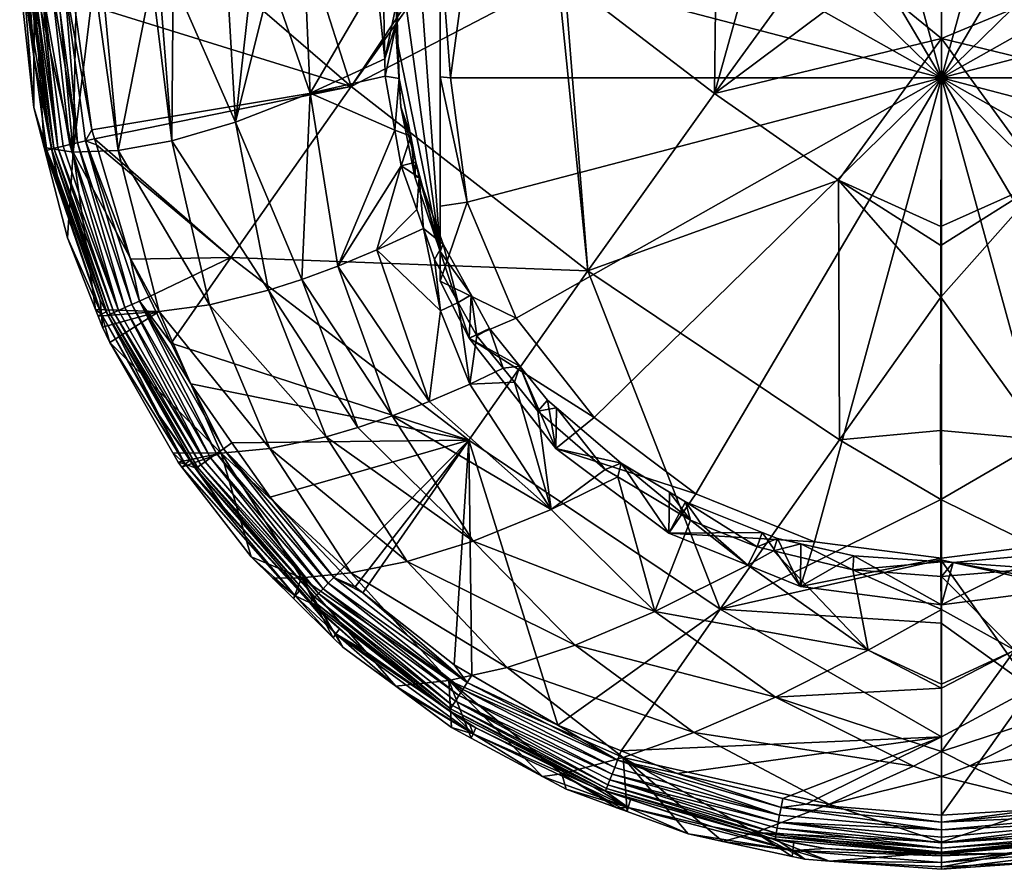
# Model space of a CAD drawing. Extents: x -0.027 to 0.149, y -0.14 to 0.028.
# Tile 1 of 256: x -0.02 to 0.002, y -0.14 to -0.121. Entities that reach past the tile are written whole.
import ezdxf

# ---------------------------------------------------------------- set-up
doc = ezdxf.new("R2010")
doc.units = 0
doc.layers.add('mesh', color=7, linetype='CONTINUOUS')

msp = doc.modelspace()

# ---------------------------------------------------------------- meshes
at = {"layer": 'mesh'}
mesh = msp.add_polyface(dxfattribs=at)
corners = [(0.000359, -0.109556, 0.169548), (0.002759, -0.10977, 0.169667), (0.000359, -0.103321, 0.169279), (-0.004501, -0.103321, 0.16973), (-0.00209, -0.109797, 0.169682), (-0.001812, -0.109731, 0.169646), (-0.003641, -0.110166, 0.169883), (0.004708, -0.110281, 0.169946), (0.005607, -0.110973, 0.170246), (0.006663, -0.111155, 0.1704), (0.004253, -0.110482, 0.169988), (0.003442, -0.110256, 0.169868), (0.003844, -0.110333, 0.16991), (0.001746, -0.109931, 0.169691), (0.000358, -0.109883, 0.169664), (-0.000132, -0.109866, 0.169654), (0.000359, -0.110738, 0.165506), (0.003448, -0.111136, 0.165591), (0.006326, -0.112302, 0.165839), (0.006303, -0.111364, 0.17044), (-0.002423, -0.112397, 0.16516), (-0.00273, -0.111136, 0.165591), (0.000359, -0.112039, 0.165083), (0.003141, -0.112397, 0.16516), (0.005734, -0.113448, 0.165383), (0.000359, -0.122554, 0.167318), (0.00796, -0.115119, 0.165738), (-0.005016, -0.113448, 0.165383), (0.008609, -0.103322, 0.17062), (0.004359, -0.11019, 0.169896), (0.00436, -0.103321, 0.169583), (-0.002207, -0.110118, 0.16979), (-0.002723, -0.110252, 0.169861)]
mesh.append_faces([[corners[k] for k in face] for face in [(0, 1, 2, 2), (3, 4, 5, 5), (3, 6, 4, 4), (5, 0, 3, 3), (7, 8, 9, 9), (7, 10, 8, 8), (1, 11, 12, 12), (1, 13, 11, 11), (0, 13, 1, 1), (0, 14, 13, 13), (0, 15, 14, 14), (5, 15, 0, 0), (16, 14, 15, 15), (17, 12, 11, 11), (17, 10, 12, 12), (18, 10, 17, 17), (18, 8, 10, 10), (19, 8, 18, 18), (17, 14, 16, 16), (17, 13, 14, 14), (11, 13, 17, 17), (20, 16, 21, 21), (22, 16, 20, 20), (22, 17, 16, 16), (23, 17, 22, 22), (23, 18, 17, 17), (24, 18, 23, 23), (25, 24, 23, 23), (25, 26, 24, 24), (25, 20, 27, 27), (25, 22, 20, 20), (28, 29, 7, 7), (1, 29, 30, 30), (29, 10, 7, 7), (29, 12, 10, 10), (1, 12, 29, 29), (5, 31, 15, 15), (4, 31, 5, 5), (6, 31, 4, 4), (6, 32, 31, 31), (31, 16, 15, 15), (31, 21, 16, 16), (31, 32, 21, 21)]])
mesh = msp.add_polyface(dxfattribs=at)
corners = [(-0.007384, -0.126773, 0.190713), (-0.00789, -0.120377, 0.191012), (-0.004611, -0.122894, 0.191479), (-0.008028, -0.120377, 0.190992), (-0.012561, -0.122742, 0.189898), (-0.010877, -0.120379, 0.190315), (-0.003913, -0.120373, 0.191594), (-0.00279, -0.120374, 0.191675), (-0.004584, -0.120374, 0.191496), (-0.001247, -0.120375, 0.191785), (-0.001896, -0.124792, 0.191569), (-0.009938, -0.1273, 0.173588), (-0.010217, -0.127469, 0.1736), (-0.009809, -0.128202, 0.173636), (-0.010547, -0.12619, 0.17353), (-0.010739, -0.126531, 0.173553), (-0.009977, -0.128249, 0.169228), (-0.010616, -0.126999, 0.168963), (-0.010616, -0.126351, 0.17201), (-0.009533, -0.12804, 0.173626), (-0.010391, -0.122554, 0.167318), (-0.010616, -0.122527, 0.167445), (-0.010025, -0.125276, 0.167897), (-0.010025, -0.119833, 0.16674), (-0.010616, -0.119604, 0.167053), (-0.008951, -0.117297, 0.166201), (-0.010616, -0.117825, 0.167013), (-0.009977, -0.116575, 0.166747), (-0.008951, -0.127812, 0.168436), (-0.010616, -0.125357, 0.168276), (0.000359, -0.122554, 0.167318), (-0.007242, -0.129989, 0.168899), (-0.002423, -0.132711, 0.169477), (0.000359, -0.133069, 0.169553), (0.003141, -0.112397, 0.16516), (0.000359, -0.112039, 0.165083), (-0.007242, -0.115119, 0.165738), (-0.005016, -0.113448, 0.165383), (0.002593, -0.130477, 0.190662), (0.000343, -0.127355, 0.191236), (0.002613, -0.124791, 0.191569), (0.000345, -0.125805, 0.191498), (0.000357, -0.121693, 0.191806), (0.000344, -0.126224, 0.191427), (0.00351, -0.120376, 0.191672), (0.000358, -0.120376, 0.191816)]
mesh.append_faces([[corners[k] for k in face] for face in [(0, 1, 2, 2), (0, 3, 1, 1), (4, 3, 0, 0), (4, 5, 3, 3), (2, 6, 7, 7), (2, 8, 6, 6), (1, 8, 2, 2), (9, 2, 7, 7), (2, 10, 0, 0), (11, 12, 13, 13), (14, 12, 11, 11), (14, 15, 12, 12), (16, 17, 18, 18), (11, 18, 14, 14), (11, 16, 18, 18), (19, 16, 11, 11), (20, 21, 22, 22), (23, 24, 20, 20), (25, 26, 23, 23), (25, 27, 26, 26), (28, 17, 16, 16), (22, 17, 28, 28), (21, 29, 22, 22), (30, 22, 28, 28), (30, 20, 22, 22), (23, 20, 30, 30), (28, 31, 30, 30), (32, 33, 30, 30), (34, 35, 30, 30), (30, 25, 23, 23), (30, 36, 25, 25), (37, 36, 30, 30), (38, 39, 40, 40), (41, 42, 40, 40), (40, 43, 41, 41), (39, 43, 40, 40), (44, 42, 45, 45), (9, 42, 2, 2), (45, 42, 9, 9), (10, 41, 43, 43), (42, 41, 10, 10), (43, 39, 10, 10), (2, 42, 10, 10)]])
mesh = msp.add_polyface(dxfattribs=at)
corners = [(0.004108, -0.120375, 0.191645), (0.005328, -0.122893, 0.191479), (0.00351, -0.120376, 0.191672), (0.006507, -0.120376, 0.191311), (0.013278, -0.122742, 0.189899), (0.008101, -0.126773, 0.190713), (0.011592, -0.120377, 0.190338), (0.015913, -0.126485, 0.188776), (0.010707, -0.130481, 0.189498), (0.002593, -0.130477, 0.190662), (0.002613, -0.124791, 0.191569), (0.011325, -0.127649, 0.173852), (0.010933, -0.127463, 0.1736), (0.010624, -0.128055, 0.173626), (0.011633, -0.126124, 0.173542), (0.01068, -0.127314, 0.17359), (0.011345, -0.126002, 0.173532), (0.010551, -0.127568, 0.173601), (0.010695, -0.116575, 0.166747), (0.011334, -0.117825, 0.167013), (0.011334, -0.117177, 0.17006), (0.010695, -0.128249, 0.169228), (0.011334, -0.126999, 0.168963), (0.011334, -0.126351, 0.17201), (0.011109, -0.122554, 0.167318), (0.011334, -0.122527, 0.167445), (0.010743, -0.119833, 0.16674), (0.011334, -0.125357, 0.168276), (0.010743, -0.125276, 0.167897), (0.009669, -0.127812, 0.168436), (0.009669, -0.117297, 0.166201), (0.011334, -0.119604, 0.167053), (0.000359, -0.122554, 0.167318), (0.00796, -0.129989, 0.168899), (0.005734, -0.13166, 0.169254), (0.00796, -0.115119, 0.165738), (0.008572, -0.120377, 0.191024), (0.000357, -0.121693, 0.191806)]
mesh.append_faces([[corners[k] for k in face] for face in [(0, 1, 2, 2), (0, 3, 1, 1), (4, 5, 6, 6), (7, 8, 5, 5), (1, 9, 10, 10), (5, 9, 1, 1), (11, 12, 13, 13), (14, 12, 11, 11), (15, 14, 16, 16), (15, 12, 14, 14), (17, 12, 15, 15), (17, 13, 12, 12), (18, 19, 20, 20), (15, 21, 17, 17), (15, 22, 21, 21), (23, 22, 15, 15), (15, 16, 23, 23), (24, 25, 26, 26), (24, 27, 25, 25), (28, 27, 24, 24), (28, 22, 27, 27), (29, 22, 28, 28), (26, 19, 30, 30), (26, 31, 19, 19), (25, 31, 26, 26), (29, 21, 22, 22), (23, 27, 22, 22), (23, 25, 27, 27), (20, 25, 23, 23), (20, 31, 25, 25), (19, 31, 20, 20), (32, 29, 28, 28), (32, 33, 29, 29), (34, 33, 32, 32), (32, 26, 30, 30), (32, 24, 26, 26), (28, 24, 32, 32), (30, 35, 32, 32), (3, 36, 1, 1), (2, 1, 37, 37), (36, 5, 1, 1), (6, 5, 36, 36), (1, 10, 37, 37)]])
mesh = msp.add_polyface(dxfattribs=at)
corners = [(-0.013315, -0.120381, 0.189736), (-0.010993, -0.120379, 0.190287), (-0.012561, -0.122742, 0.189898), (-0.010877, -0.120379, 0.190315), (-0.013456, -0.122886, 0.174605), (-0.011815, -0.122511, 0.173437), (-0.011823, -0.122134, 0.173411), (-0.011603, -0.123699, 0.173478), (-0.012004, -0.120406, 0.173393), (-0.011861, -0.120406, 0.173291), (-0.013565, -0.120406, 0.174498), (-0.014319, -0.120406, 0.175032), (-0.011845, -0.120302, 0.173276), (-0.011556, -0.118449, 0.173009), (-0.011165, -0.117295, 0.172734), (-0.010884, -0.117398, 0.17271), (-0.010767, -0.117011, 0.172624), (-0.011134, -0.118222, 0.172891), (-0.011328, -0.118865, 0.173033), (-0.011512, -0.120427, 0.173231), (-0.011571, -0.120925, 0.173295), (-0.011557, -0.121278, 0.173319), (-0.011508, -0.122562, 0.173408), (-0.010616, -0.117177, 0.17006), (-0.011169, -0.118676, 0.170706), (-0.011474, -0.120137, 0.171196), (-0.011576, -0.121649, 0.171578), (-0.011474, -0.123185, 0.171844), (-0.011257, -0.123826, 0.173456), (-0.010391, -0.122554, 0.167318), (-0.010616, -0.119604, 0.167053), (-0.010616, -0.122527, 0.167445), (-0.010025, -0.119833, 0.16674), (-0.010616, -0.117825, 0.167013), (-0.010616, -0.126351, 0.17201)]
mesh.append_faces([[corners[k] for k in face] for face in [(0, 1, 2, 2), (1, 3, 2, 2), (4, 5, 6, 6), (4, 7, 5, 5), (8, 6, 9, 9), (8, 4, 6, 6), (10, 4, 8, 8), (10, 11, 4, 4), (8, 9, 12, 12), (12, 13, 8, 8), (14, 15, 16, 16), (13, 15, 14, 14), (13, 17, 15, 15), (13, 18, 17, 17), (12, 18, 13, 13), (12, 19, 18, 18), (9, 19, 12, 12), (9, 20, 19, 19), (6, 20, 9, 9), (6, 21, 20, 20), (5, 21, 6, 6), (5, 22, 21, 21), (7, 22, 5, 5), (16, 15, 23, 23), (17, 23, 15, 15), (17, 24, 23, 23), (18, 24, 17, 17), (18, 25, 24, 24), (19, 25, 18, 18), (20, 25, 19, 19), (20, 26, 25, 25), (21, 26, 20, 20), (22, 26, 21, 21), (22, 27, 26, 26), (28, 27, 22, 22), (29, 30, 31, 31), (32, 33, 30, 30), (23, 30, 33, 33), (23, 31, 30, 30), (34, 31, 23, 23), (34, 23, 24, 24), (34, 25, 26, 26), (24, 25, 34, 34)]])
mesh = msp.add_polyface(dxfattribs=at)
corners = [(-0.012561, -0.122742, 0.189898), (-0.018235, -0.123691, 0.188027), (-0.018634, -0.12086, 0.188025), (-0.015292, -0.120382, 0.189099), (-0.013315, -0.120381, 0.189736), (-0.015092, -0.123522, 0.176127), (-0.014744, -0.120406, 0.175446), (-0.015274, -0.120406, 0.17596), (-0.014319, -0.120406, 0.175032), (-0.016483, -0.123932, 0.177762), (-0.01676, -0.120406, 0.177518), (-0.016924, -0.120406, 0.177739), (-0.016455, -0.120406, 0.177107), (-0.018012, -0.120406, 0.179203), (-0.017658, -0.124142, 0.179494), (-0.018647, -0.124176, 0.181305), (-0.018571, -0.120406, 0.180191), (-0.018994, -0.120405, 0.181018), (-0.018188, -0.120406, 0.17944), (-0.019497, -0.120405, 0.182002), (-0.019816, -0.120405, 0.182812), (-0.019505, -0.123199, 0.182808), (-0.013456, -0.122886, 0.174605), (-0.019733, -0.120405, 0.184751), (-0.019223, -0.124138, 0.184767), (-0.018659, -0.120385, 0.188015), (-0.01884, -0.120394, 0.18793), (-0.019119, -0.124106, 0.186884), (-0.01911, -0.124105, 0.186708), (-0.019505, -0.122091, 0.186692), (-0.019614, -0.120446, 0.186869), (-0.019648, -0.120451, 0.18667), (-0.019066, -0.124093, 0.187099), (-0.019582, -0.120442, 0.187052), (-0.019513, -0.120437, 0.187205), (-0.01898, -0.124073, 0.187307), (-0.01935, -0.120425, 0.187489), (-0.018865, -0.124045, 0.187502), (-0.019429, -0.12043, 0.187389), (-0.019026, -0.120404, 0.18781), (-0.018554, -0.123972, 0.187823), (-0.01872, -0.124011, 0.187675), (-0.01913, -0.12041, 0.187729), (-0.018373, -0.123929, 0.187942), (-0.01928, -0.124078, 0.182814), (-0.019237, -0.120387, 0.187631)]
mesh.append_faces([[corners[k] for k in face] for face in [(0, 1, 2, 2), (3, 0, 2, 2), (4, 0, 3, 3), (5, 6, 7, 7), (5, 8, 6, 6), (9, 10, 11, 11), (9, 12, 10, 10), (11, 13, 14, 14), (15, 16, 17, 17), (15, 18, 16, 16), (19, 20, 21, 21), (19, 15, 17, 17), (13, 18, 14, 14), (5, 12, 9, 9), (7, 12, 5, 5), (14, 9, 11, 11), (5, 22, 8, 8), (23, 21, 20, 20), (23, 24, 21, 21), (3, 2, 25, 25), (26, 25, 2, 2), (27, 28, 29, 29), (30, 29, 31, 31), (30, 27, 29, 29), (32, 33, 34, 34), (30, 33, 32, 32), (35, 36, 37, 37), (35, 38, 36, 36), (35, 34, 38, 38), (39, 26, 40, 40), (1, 26, 2, 2), (41, 36, 42, 42), (41, 37, 36, 36), (40, 42, 39, 39), (40, 41, 42, 42), (43, 26, 1, 1), (43, 40, 26, 26), (21, 44, 19, 19), (39, 42, 26, 26), (36, 45, 42, 42), (23, 29, 28, 28), (23, 31, 29, 29), (28, 24, 23, 23)]])
mesh = msp.add_polyface(dxfattribs=at)
corners = [(-0.015196, -0.126484, 0.188776), (-0.018136, -0.12402, 0.188027), (-0.018177, -0.123883, 0.188027), (-0.017389, -0.126522, 0.188023), (-0.018373, -0.123929, 0.187942), (-0.018235, -0.123691, 0.188027), (-0.017651, -0.127642, 0.187504), (-0.018865, -0.124045, 0.187502), (-0.01872, -0.124011, 0.187675), (-0.01898, -0.124073, 0.187307), (-0.017758, -0.127691, 0.187311), (-0.019066, -0.124093, 0.187099), (-0.017837, -0.127727, 0.187105), (-0.019119, -0.124106, 0.186884), (-0.017888, -0.12775, 0.186893), (-0.018996, -0.124685, 0.186713), (-0.018058, -0.127415, 0.186721), (-0.017196, -0.127437, 0.187942), (-0.017364, -0.127513, 0.187823), (-0.017517, -0.127582, 0.187676), (-0.018554, -0.123972, 0.187823), (-0.018647, -0.124176, 0.181305), (-0.018772, -0.126057, 0.182828), (-0.018155, -0.127623, 0.182842), (-0.01676, -0.127667, 0.180054), (-0.018099, -0.127767, 0.182843), (-0.017658, -0.124142, 0.179494), (-0.018188, -0.120406, 0.17944), (-0.018003, -0.12801, 0.182845), (-0.018026, -0.127726, 0.184783), (-0.019223, -0.124138, 0.184767), (-0.017925, -0.127673, 0.186721), (-0.01911, -0.124105, 0.186708), (-0.019614, -0.120446, 0.186869), (-0.019513, -0.120437, 0.187205), (-0.019497, -0.120405, 0.182002), (-0.01928, -0.124078, 0.182814), (-0.019505, -0.123199, 0.182808)]
mesh.append_faces([[corners[k] for k in face] for face in [(0, 1, 2, 2), (0, 3, 1, 1), (4, 2, 1, 1), (4, 5, 2, 2), (6, 7, 8, 8), (6, 9, 7, 7), (10, 9, 6, 6), (10, 11, 9, 9), (12, 11, 10, 10), (12, 13, 11, 11), (14, 13, 12, 12), (14, 15, 13, 13), (16, 15, 14, 14), (4, 17, 18, 18), (4, 3, 17, 17), (1, 3, 4, 4), (19, 8, 20, 20), (19, 6, 8, 8), (18, 20, 4, 4), (18, 19, 20, 20), (21, 22, 23, 23), (24, 23, 25, 25), (24, 21, 23, 23), (26, 21, 24, 24), (26, 27, 21, 21), (25, 28, 24, 24), (29, 25, 23, 23), (16, 30, 15, 15), (16, 29, 30, 30), (28, 25, 29, 29), (23, 22, 29, 29), (14, 31, 16, 16), (15, 32, 13, 13), (33, 11, 13, 13), (11, 34, 9, 9), (35, 36, 21, 21), (21, 36, 22, 22), (31, 29, 16, 16), (30, 36, 37, 37), (29, 36, 30, 30), (29, 22, 36, 36), (32, 15, 30, 30)]])
mesh = msp.add_polyface(dxfattribs=at)
corners = [(-0.015196, -0.126484, 0.188776), (-0.016991, -0.127344, 0.188024), (-0.017389, -0.126522, 0.188023), (-0.016499, -0.128362, 0.188024), (-0.012561, -0.122742, 0.189898), (-0.018177, -0.123883, 0.188027), (-0.018235, -0.123691, 0.188027), (-0.007384, -0.126773, 0.190713), (-0.00999, -0.130481, 0.189498), (-0.017196, -0.127437, 0.187942), (-0.012854, -0.126671, 0.175029), (-0.011603, -0.123699, 0.173478), (-0.013456, -0.122886, 0.174605), (-0.01437, -0.127201, 0.17661), (-0.016483, -0.123932, 0.177762), (-0.015659, -0.127522, 0.178293), (-0.015092, -0.123522, 0.176127), (-0.017658, -0.124142, 0.179494), (-0.01676, -0.127667, 0.180054), (-0.011999, -0.126315, 0.174284), (-0.011126, -0.125434, 0.173528), (-0.011464, -0.124476, 0.173506), (-0.010217, -0.127469, 0.1736), (-0.010739, -0.126531, 0.173553), (-0.010606, -0.127653, 0.173853), (-0.010851, -0.12964, 0.174947), (-0.013642, -0.126964, 0.175805), (-0.012418, -0.130208, 0.176511), (-0.011257, -0.123826, 0.173456), (-0.011508, -0.122562, 0.173408), (-0.011144, -0.124398, 0.173477), (-0.011077, -0.124732, 0.17349), (-0.011169, -0.124719, 0.17199), (-0.011474, -0.123185, 0.171844), (-0.010616, -0.126351, 0.17201), (-0.010547, -0.12619, 0.17353), (-0.010025, -0.125276, 0.167897), (-0.010616, -0.125357, 0.168276), (-0.010616, -0.126999, 0.168963), (-0.010616, -0.122527, 0.167445), (-0.011576, -0.121649, 0.171578), (-0.010979, -0.125851, 0.173537)]
mesh.append_faces([[corners[k] for k in face] for face in [(0, 1, 2, 2), (3, 1, 0, 0), (4, 5, 6, 6), (4, 0, 5, 5), (7, 0, 4, 4), (7, 8, 0, 0), (9, 2, 1, 1), (10, 11, 12, 12), (13, 14, 15, 15), (16, 14, 13, 13), (17, 15, 14, 14), (18, 15, 17, 17), (19, 20, 21, 21), (22, 23, 24, 24), (10, 21, 11, 11), (10, 19, 21, 21), (25, 19, 10, 10), (25, 24, 19, 19), (12, 26, 10, 10), (16, 26, 12, 12), (13, 26, 16, 16), (13, 27, 26, 26), (11, 28, 29, 29), (21, 28, 11, 11), (21, 30, 28, 28), (31, 30, 21, 21), (21, 20, 31, 31), (28, 32, 33, 33), (30, 32, 28, 28), (31, 32, 30, 30), (31, 34, 32, 32), (35, 34, 31, 31), (36, 37, 38, 38), (34, 37, 39, 39), (38, 37, 34, 34), (33, 32, 34, 34), (34, 40, 33, 33), (19, 41, 20, 20), (24, 41, 19, 19), (24, 23, 41, 41), (31, 41, 35, 35), (31, 20, 41, 41), (41, 23, 35, 35)]])
mesh = msp.add_polyface(dxfattribs=at)
corners = [(-0.007384, -0.126773, 0.190713), (-0.001875, -0.130477, 0.190662), (-0.004489, -0.134184, 0.189443), (-0.001896, -0.124792, 0.191569), (-0.00999, -0.130481, 0.189498), (-0.00804, -0.136723, 0.188022), (-0.003883, -0.133221, 0.17498), (-0.004886, -0.132335, 0.174466), (-0.005132, -0.132237, 0.174431), (-0.005915, -0.134237, 0.176318), (-0.006729, -0.131289, 0.174152), (-0.008183, -0.131999, 0.175155), (-0.007002, -0.131127, 0.174104), (-0.008476, -0.129846, 0.173831), (-0.00989, -0.132692, 0.176656), (-0.008067, -0.129778, 0.173849), (-0.008267, -0.129606, 0.173812), (-0.006654, -0.130984, 0.174106), (-0.005597, -0.131621, 0.174288), (-0.005244, -0.131833, 0.174348), (-0.003232, -0.132638, 0.174621), (-0.00332, -0.132909, 0.174668), (-0.002724, -0.132753, 0.174662), (-0.005609, -0.132522, 0.170137), (-0.00808, -0.130667, 0.169742), (-0.003568, -0.132504, 0.174575), (-0.00273, -0.133688, 0.170384), (-0.005016, -0.13166, 0.169254), (-0.002423, -0.132711, 0.169477), (-0.007242, -0.129989, 0.168899), (-0.009977, -0.128249, 0.169228), (-0.008951, -0.127812, 0.168436), (0.000359, -0.122554, 0.167318), (0.000338, -0.130275, 0.190742), (0.000342, -0.13178, 0.190336), (0.000343, -0.127355, 0.191236), (-0.003679, -0.132817, 0.174635)]
mesh.append_faces([[corners[k] for k in face] for face in [(0, 1, 2, 2), (0, 3, 1, 1), (2, 4, 0, 0), (2, 5, 4, 4), (6, 7, 8, 8), (9, 10, 11, 11), (9, 8, 10, 10), (11, 12, 13, 13), (10, 12, 11, 11), (14, 9, 11, 11), (13, 15, 16, 16), (12, 15, 13, 13), (12, 17, 15, 15), (10, 17, 12, 12), (8, 17, 10, 10), (8, 18, 17, 17), (19, 18, 8, 8), (20, 21, 22, 22), (8, 7, 19, 19), (23, 18, 19, 19), (23, 17, 18, 18), (24, 17, 23, 23), (24, 15, 17, 17), (16, 15, 24, 24), (25, 23, 19, 19), (25, 26, 23, 23), (20, 26, 25, 25), (27, 23, 28, 28), (27, 24, 23, 23), (29, 24, 27, 27), (29, 30, 24, 24), (31, 30, 29, 29), (32, 27, 28, 28), (32, 29, 27, 27), (1, 33, 34, 34), (1, 35, 33, 33), (3, 35, 1, 1), (2, 1, 34, 34), (6, 36, 7, 7), (20, 36, 21, 21), (25, 36, 20, 20), (19, 36, 25, 25), (19, 7, 36, 36)]])
mesh = msp.add_polyface(dxfattribs=at)
corners = [(0.003867, -0.138305, 0.18803), (0.002509, -0.13856, 0.18803), (0.002333, -0.13591, 0.18909), (0.000346, -0.133106, 0.189978), (0.005206, -0.134184, 0.189443), (0.00035, -0.134493, 0.189603), (0.001964, -0.135081, 0.17632), (0.002471, -0.133295, 0.174809), (0.000357, -0.133471, 0.174876), (0.002771, -0.133222, 0.174783), (0.004601, -0.133219, 0.174978), (0.004045, -0.132912, 0.174669), (0.006633, -0.134236, 0.176317), (0.003996, -0.136106, 0.17765), (0.00578, -0.136884, 0.179104), (0.000975, -0.137616, 0.179162), (0.003435, -0.132731, 0.174656), (0.004324, -0.132844, 0.174645), (0.002896, -0.132871, 0.174705), (0.002438, -0.13299, 0.174747), (0.000613, -0.133161, 0.17481), (0.00036, -0.133144, 0.174803), (-0.001583, -0.133323, 0.17482), (0.003448, -0.133688, 0.170384), (0.000359, -0.134086, 0.170469), (-0.001563, -0.133016, 0.174756), (0.004545, -0.132443, 0.174554), (0.003141, -0.132711, 0.169477), (0.000359, -0.133069, 0.169553), (0.000359, -0.122554, 0.167318), (0.005734, -0.13166, 0.169254), (0.000359, -0.13869, 0.188017), (0.000355, -0.136977, 0.188664), (0.002593, -0.130477, 0.190662), (0.000342, -0.13178, 0.190336), (0.000338, -0.130275, 0.190742), (0.000343, -0.127355, 0.191236), (0.000357, -0.135913, 0.177127), (0.000358, -0.1373, 0.178805), (0.000357, -0.135826, 0.177022), (0.000357, -0.134192, 0.175533), (-0.001246, -0.135083, 0.176322)]
mesh.append_faces([[corners[k] for k in face] for face in [(0, 1, 2, 2), (2, 3, 4, 4), (2, 5, 3, 3), (6, 7, 8, 8), (6, 9, 7, 7), (10, 9, 6, 6), (10, 11, 9, 9), (12, 6, 13, 13), (12, 10, 6, 6), (14, 13, 15, 15), (16, 11, 17, 17), (18, 11, 16, 16), (18, 9, 11, 11), (19, 9, 18, 18), (19, 7, 9, 9), (20, 7, 19, 19), (20, 8, 7, 7), (21, 8, 20, 20), (21, 22, 8, 8), (18, 16, 23, 23), (23, 19, 18, 18), (23, 20, 19, 19), (24, 20, 23, 23), (24, 21, 20, 20), (25, 21, 24, 24), (26, 23, 16, 16), (27, 24, 23, 23), (28, 24, 27, 27), (29, 27, 30, 30), (29, 28, 27, 27), (2, 31, 32, 32), (33, 34, 35, 35), (4, 34, 33, 33), (4, 3, 34, 34), (32, 5, 2, 2), (35, 36, 33, 33), (6, 37, 38, 38), (39, 37, 6, 6), (6, 40, 39, 39), (8, 40, 6, 6), (13, 38, 15, 15), (13, 6, 38, 38), (39, 41, 37, 37)]])
mesh = msp.add_polyface(dxfattribs=at)
corners = [(-0.00999, -0.130481, 0.189498), (-0.016499, -0.128362, 0.188024), (-0.015196, -0.126484, 0.188776), (-0.016068, -0.129252, 0.188024), (-0.01517, -0.130539, 0.188024), (-0.014337, -0.13173, 0.188024), (-0.012802, -0.133346, 0.188022), (-0.015357, -0.130671, 0.187944), (-0.012939, -0.133487, 0.18794), (-0.015506, -0.130776, 0.187826), (-0.013063, -0.133617, 0.187822), (-0.013275, -0.133839, 0.187509), (-0.01576, -0.130956, 0.187509), (-0.015642, -0.130872, 0.18768), (-0.015855, -0.131023, 0.187318), (-0.013452, -0.134024, 0.186912), (-0.015279, -0.132063, 0.186718), (-0.015971, -0.131105, 0.186904), (-0.009964, -0.129259, 0.174213), (-0.009237, -0.128908, 0.17372), (-0.009809, -0.128202, 0.173636), (-0.008183, -0.131999, 0.175155), (-0.008476, -0.129846, 0.173831), (-0.008988, -0.129215, 0.173756), (-0.014748, -0.133034, 0.182883), (-0.01365, -0.1335, 0.181734), (-0.015404, -0.130771, 0.180812), (-0.01311, -0.130408, 0.177333), (-0.01434, -0.130666, 0.179042), (-0.011335, -0.133138, 0.178276), (-0.015659, -0.127522, 0.178293), (-0.01437, -0.127201, 0.17661), (-0.012569, -0.133388, 0.17998), (-0.010606, -0.127653, 0.173853), (-0.010851, -0.12964, 0.174947), (-0.010217, -0.127469, 0.1736), (-0.011667, -0.129954, 0.175714), (-0.012418, -0.130208, 0.176511), (-0.00989, -0.132692, 0.176656), (-0.013642, -0.126964, 0.175805), (-0.012854, -0.126671, 0.175029), (-0.008867, -0.128865, 0.173724), (-0.009533, -0.12804, 0.173626), (-0.009938, -0.1273, 0.173588), (-0.008267, -0.129606, 0.173812), (-0.009977, -0.128249, 0.169228), (-0.00808, -0.130667, 0.169742)]
mesh.append_faces([[corners[k] for k in face] for face in [(0, 1, 2, 2), (0, 3, 1, 1), (0, 4, 3, 3), (0, 5, 4, 4), (6, 5, 0, 0), (7, 4, 5, 5), (8, 7, 5, 5), (9, 7, 10, 10), (11, 12, 13, 13), (11, 14, 12, 12), (15, 16, 17, 17), (18, 19, 20, 20), (21, 22, 23, 23), (24, 25, 26, 26), (27, 28, 29, 29), (27, 30, 28, 28), (31, 30, 27, 27), (26, 32, 28, 28), (25, 32, 26, 26), (18, 33, 34, 34), (18, 35, 33, 33), (20, 35, 18, 18), (36, 37, 38, 38), (36, 39, 37, 37), (38, 21, 36, 36), (18, 23, 19, 19), (18, 21, 23, 23), (34, 21, 18, 18), (34, 36, 21, 21), (40, 36, 34, 34), (40, 39, 36, 36), (27, 37, 31, 31), (27, 38, 37, 37), (29, 38, 27, 27), (41, 23, 22, 22), (41, 19, 23, 23), (42, 19, 41, 41), (42, 20, 19, 19), (43, 20, 42, 42), (22, 44, 41, 41), (41, 45, 42, 42), (41, 46, 45, 45), (44, 46, 41, 41)]])
mesh = msp.add_polyface(dxfattribs=at)
corners = [(-0.015971, -0.131105, 0.186904), (-0.015955, -0.131095, 0.186719), (-0.016079, -0.130917, 0.186719), (-0.015279, -0.132063, 0.186718), (-0.017196, -0.127437, 0.187942), (-0.016991, -0.127344, 0.188024), (-0.016499, -0.128362, 0.188024), (-0.015357, -0.130671, 0.187944), (-0.016068, -0.129252, 0.188024), (-0.01517, -0.130539, 0.188024), (-0.015506, -0.130776, 0.187826), (-0.017364, -0.127513, 0.187823), (-0.015642, -0.130872, 0.18768), (-0.01576, -0.130956, 0.187509), (-0.017651, -0.127642, 0.187504), (-0.017517, -0.127582, 0.187676), (-0.017758, -0.127691, 0.187311), (-0.015855, -0.131023, 0.187318), (-0.017837, -0.127727, 0.187105), (-0.015925, -0.131073, 0.187114), (-0.017888, -0.12775, 0.186893), (-0.016757, -0.129947, 0.18672), (-0.013354, -0.133922, 0.18732), (-0.013413, -0.133984, 0.187119), (-0.01676, -0.127667, 0.180054), (-0.017845, -0.128348, 0.182848), (-0.015404, -0.130771, 0.180812), (-0.018003, -0.12801, 0.182845), (-0.014748, -0.133034, 0.182883), (-0.016265, -0.131071, 0.182869), (-0.016347, -0.130963, 0.182868), (-0.016466, -0.130757, 0.182867), (-0.01434, -0.130666, 0.179042), (-0.015659, -0.127522, 0.178293), (-0.018026, -0.127726, 0.184783), (-0.016192, -0.131008, 0.184798), (-0.013785, -0.133893, 0.184813), (-0.017925, -0.127673, 0.186721)]
mesh.append_faces([[corners[k] for k in face] for face in [(0, 1, 2, 2), (0, 3, 1, 1), (4, 5, 6, 6), (7, 8, 9, 9), (4, 7, 10, 10), (4, 8, 7, 7), (6, 8, 4, 4), (11, 10, 12, 12), (11, 4, 10, 10), (13, 14, 15, 15), (13, 16, 14, 14), (17, 16, 13, 13), (17, 18, 16, 16), (19, 18, 17, 17), (19, 20, 18, 18), (0, 20, 19, 19), (0, 21, 20, 20), (2, 21, 0, 0), (12, 15, 11, 11), (12, 13, 15, 15), (22, 19, 17, 17), (23, 0, 19, 19), (24, 25, 26, 26), (24, 27, 25, 25), (28, 26, 29, 29), (26, 30, 29, 29), (26, 31, 30, 30), (25, 31, 26, 26), (24, 32, 33, 33), (26, 32, 24, 24), (34, 21, 35, 35), (35, 1, 3, 3), (35, 2, 1, 1), (21, 2, 35, 35), (25, 35, 31, 31), (25, 34, 35, 35), (27, 34, 25, 25), (35, 30, 31, 31), (35, 29, 30, 30), (36, 29, 35, 35), (36, 28, 29, 29), (21, 37, 20, 20), (34, 37, 21, 21)]])
mesh = msp.add_polyface(dxfattribs=at)
corners = [(-0.00999, -0.130481, 0.189498), (-0.012474, -0.133691, 0.188022), (-0.012802, -0.133346, 0.188022), (-0.012939, -0.133487, 0.18794), (-0.013452, -0.134024, 0.186912), (-0.012271, -0.135097, 0.186727), (-0.012817, -0.134616, 0.186725), (-0.010417, -0.136409, 0.186923), (-0.013413, -0.133984, 0.187119), (-0.013354, -0.133922, 0.18732), (-0.010387, -0.136362, 0.187127), (-0.013275, -0.133839, 0.187509), (-0.010342, -0.13629, 0.187326), (-0.014337, -0.13173, 0.188024), (-0.013063, -0.133617, 0.187822), (-0.015357, -0.130671, 0.187944), (-0.015506, -0.130776, 0.187826), (-0.013176, -0.133735, 0.187677), (-0.015642, -0.130872, 0.18768), (-0.015855, -0.131023, 0.187318), (-0.015925, -0.131073, 0.187114), (-0.015971, -0.131105, 0.186904), (-0.013699, -0.13379, 0.186721), (-0.015279, -0.132063, 0.186718), (-0.010205, -0.136076, 0.187678), (-0.010119, -0.13594, 0.187821), (-0.010024, -0.135792, 0.187939), (-0.012305, -0.133824, 0.188022), (-0.01365, -0.1335, 0.181734), (-0.013823, -0.133948, 0.182888), (-0.012952, -0.134809, 0.182893), (-0.014273, -0.133503, 0.182885), (-0.014748, -0.133034, 0.182883), (-0.012743, -0.135016, 0.182894), (-0.011335, -0.133138, 0.178276), (-0.01434, -0.130666, 0.179042), (-0.012569, -0.133388, 0.17998), (-0.010425, -0.135747, 0.181073), (-0.016192, -0.131008, 0.184798), (-0.013785, -0.133893, 0.184813), (-0.012896, -0.134725, 0.184817), (-0.013475, -0.134035, 0.186721), (-0.011586, -0.135872, 0.182902)]
mesh.append_faces([[corners[k] for k in face] for face in [(0, 1, 2, 2), (3, 2, 1, 1), (4, 5, 6, 6), (4, 7, 5, 5), (8, 7, 4, 4), (9, 10, 8, 8), (11, 12, 9, 9), (3, 13, 2, 2), (14, 15, 3, 3), (16, 14, 17, 17), (18, 17, 11, 11), (18, 16, 17, 17), (9, 19, 11, 11), (8, 20, 9, 9), (4, 21, 8, 8), (22, 23, 4, 4), (17, 24, 11, 11), (14, 25, 17, 17), (3, 26, 14, 14), (1, 27, 3, 3), (28, 29, 30, 30), (28, 31, 29, 29), (32, 31, 28, 28), (30, 33, 28, 28), (34, 35, 36, 36), (28, 37, 36, 36), (38, 22, 39, 39), (38, 23, 22, 22), (40, 6, 5, 5), (39, 29, 31, 31), (39, 30, 29, 29), (40, 30, 39, 39), (40, 33, 30, 30), (31, 32, 39, 39), (4, 41, 22, 22), (6, 41, 4, 4), (28, 33, 42, 42), (42, 37, 28, 28), (39, 41, 40, 40), (22, 41, 39, 39), (41, 6, 40, 40), (42, 33, 40, 40)]])
mesh = msp.add_polyface(dxfattribs=at)
corners = [(-0.00999, -0.130481, 0.189498), (-0.00992, -0.135627, 0.188022), (-0.010311, -0.135399, 0.188022), (-0.00804, -0.136723, 0.188022), (-0.012305, -0.133824, 0.188022), (-0.012474, -0.133691, 0.188022), (-0.009966, -0.136716, 0.186738), (-0.010411, -0.136403, 0.186736), (-0.010417, -0.136409, 0.186923), (-0.012271, -0.135097, 0.186727), (-0.010024, -0.135792, 0.187939), (-0.009833, -0.136783, 0.186739), (-0.006995, -0.138158, 0.186936), (-0.010387, -0.136362, 0.187127), (-0.010342, -0.13629, 0.187326), (-0.006975, -0.138106, 0.187137), (-0.013413, -0.133984, 0.187119), (-0.013354, -0.133922, 0.18732), (-0.010205, -0.136076, 0.187678), (-0.006853, -0.137795, 0.18768), (-0.010281, -0.136194, 0.187511), (-0.010119, -0.13594, 0.187821), (-0.006795, -0.137648, 0.187822), (-0.006944, -0.138028, 0.187332), (-0.013275, -0.133839, 0.187509), (-0.013176, -0.133735, 0.187677), (-0.013063, -0.133617, 0.187822), (-0.012939, -0.133487, 0.18794), (-0.010425, -0.135747, 0.181073), (-0.008372, -0.137847, 0.182918), (-0.007951, -0.137786, 0.182311), (-0.009939, -0.137004, 0.182912), (-0.010367, -0.136774, 0.182911), (-0.009147, -0.135458, 0.179394), (-0.012569, -0.133388, 0.17998), (-0.011335, -0.133138, 0.178276), (-0.007658, -0.13497, 0.177798), (-0.00989, -0.132692, 0.176656), (-0.012896, -0.134725, 0.184817), (-0.009895, -0.136911, 0.184829), (-0.007253, -0.138082, 0.186749), (-0.006498, -0.138525, 0.184839), (-0.011353, -0.136044, 0.182904), (-0.011586, -0.135872, 0.182902)]
mesh.append_faces([[corners[k] for k in face] for face in [(0, 1, 2, 2), (0, 3, 1, 1), (0, 4, 5, 5), (2, 4, 0, 0), (6, 7, 8, 8), (9, 8, 7, 7), (4, 2, 10, 10), (10, 1, 3, 3), (2, 1, 10, 10), (8, 11, 6, 6), (8, 12, 11, 11), (13, 12, 8, 8), (14, 15, 13, 13), (16, 13, 8, 8), (17, 14, 13, 13), (18, 19, 20, 20), (21, 22, 18, 18), (14, 20, 23, 23), (24, 20, 14, 14), (24, 18, 20, 20), (25, 21, 18, 18), (26, 10, 21, 21), (27, 4, 10, 10), (28, 29, 30, 30), (28, 31, 29, 29), (32, 31, 28, 28), (33, 34, 28, 28), (35, 34, 33, 33), (35, 36, 37, 37), (33, 36, 35, 35), (38, 9, 7, 7), (39, 11, 40, 40), (39, 6, 11, 11), (7, 6, 39, 39), (41, 29, 39, 39), (39, 38, 7, 7), (39, 32, 42, 42), (39, 31, 32, 32), (29, 31, 39, 39), (43, 32, 28, 28), (42, 32, 43, 43), (39, 43, 38, 38), (42, 43, 39, 39)]])
mesh = msp.add_polyface(dxfattribs=at)
corners = [(0.00035, -0.134493, 0.189603), (-0.004489, -0.134184, 0.189443), (0.000346, -0.133106, 0.189978), (-0.006995, -0.138158, 0.186936), (-0.007253, -0.138082, 0.186749), (-0.009833, -0.136783, 0.186739), (-0.010024, -0.135792, 0.187939), (-0.00804, -0.136723, 0.188022), (-0.006731, -0.137487, 0.187939), (-0.010281, -0.136194, 0.187511), (-0.006853, -0.137795, 0.18768), (-0.006903, -0.137923, 0.187516), (-0.010205, -0.136076, 0.187678), (-0.006795, -0.137648, 0.187822), (-0.010119, -0.13594, 0.187821), (-0.001246, -0.135083, 0.176322), (-0.00332, -0.132909, 0.174668), (-0.003883, -0.133221, 0.17498), (-0.001583, -0.133323, 0.17482), (-0.006607, -0.137431, 0.180668), (-0.010425, -0.135747, 0.181073), (-0.007951, -0.137786, 0.182311), (-0.009147, -0.135458, 0.179394), (-0.005915, -0.134237, 0.176318), (-0.005132, -0.132237, 0.174431), (-0.003278, -0.136107, 0.177652), (-0.007658, -0.13497, 0.177798), (-0.00989, -0.132692, 0.176656), (-0.005061, -0.136885, 0.179105), (-0.000257, -0.137617, 0.179163), (-0.002099, -0.138453, 0.18058), (-0.001563, -0.133016, 0.174756), (0.00036, -0.133144, 0.174803), (-0.002724, -0.132753, 0.174662), (-0.00273, -0.133688, 0.170384), (0.000359, -0.134086, 0.170469), (-0.003232, -0.132638, 0.174621), (0.000359, -0.133069, 0.169553), (-0.002423, -0.132711, 0.169477), (-0.005609, -0.132522, 0.170137), (0.000355, -0.136977, 0.188664), (0.000342, -0.13178, 0.190336), (-0.006651, -0.137285, 0.188022), (-0.005431, -0.13778, 0.188023), (0.000358, -0.1373, 0.178805), (0.000357, -0.135913, 0.177127), (0.000357, -0.135826, 0.177022), (0.000357, -0.134192, 0.175533), (0.000357, -0.133471, 0.174876), (-0.003679, -0.132817, 0.174635)]
mesh.append_faces([[corners[k] for k in face] for face in [(0, 1, 2, 2), (3, 4, 5, 5), (6, 7, 8, 8), (9, 10, 11, 11), (12, 13, 10, 10), (14, 8, 13, 13), (14, 6, 8, 8), (15, 16, 17, 17), (15, 18, 16, 16), (19, 20, 21, 21), (22, 20, 19, 19), (23, 17, 24, 24), (23, 15, 17, 17), (25, 15, 23, 23), (26, 23, 27, 27), (26, 25, 23, 23), (28, 25, 26, 26), (28, 29, 25, 25), (22, 28, 26, 26), (19, 28, 22, 22), (19, 30, 28, 28), (31, 18, 32, 32), (33, 18, 31, 31), (33, 16, 18, 18), (34, 31, 35, 35), (34, 33, 31, 31), (36, 33, 34, 34), (37, 34, 35, 35), (38, 34, 37, 37), (38, 39, 34, 34), (0, 40, 1, 1), (1, 41, 2, 2), (40, 42, 1, 1), (43, 42, 40, 40), (42, 7, 1, 1), (8, 7, 42, 42), (44, 25, 29, 29), (45, 25, 44, 44), (46, 47, 15, 15), (47, 18, 15, 15), (48, 18, 47, 47), (16, 49, 17, 17), (25, 45, 15, 15)]])
mesh = msp.add_polyface(dxfattribs=at)
corners = [(0.003867, -0.138305, 0.18803), (0.002333, -0.13591, 0.18909), (0.005039, -0.138085, 0.18803), (0.002509, -0.13856, 0.18803), (0.000359, -0.13869, 0.188017), (0.004036, -0.139218, 0.186947), (0.004034, -0.139205, 0.186759), (0.003598, -0.139271, 0.18676), (0.001892, -0.139526, 0.186761), (0.003906, -0.138515, 0.187942), (0.004428, -0.139069, 0.182106), (0.000359, -0.139502, 0.182149), (0.000358, -0.139823, 0.182806), (0.002802, -0.139708, 0.182924), (0.000359, -0.139879, 0.182927), (0.003176, -0.139681, 0.182923), (0.003639, -0.139583, 0.18292), (0.00578, -0.136884, 0.179104), (0.000975, -0.137616, 0.179162), (0.002817, -0.138453, 0.18058), (0.003625, -0.139466, 0.184817), (0.005137, -0.139264, 0.18291), (0.000359, -0.138848, 0.187933), (0.003966, -0.138838, 0.187685), (0.000359, -0.139174, 0.187678), (0.000359, -0.139014, 0.18781), (0.004026, -0.139163, 0.187146), (0.000359, -0.13955, 0.18694), (0.000359, -0.139585, 0.186758), (0.000359, -0.139415, 0.18733), (0.004011, -0.139081, 0.18734), (0.000359, -0.13952, 0.187089), (0.000359, -0.139302, 0.187509), (0.003991, -0.138972, 0.187522), (0.003937, -0.138683, 0.187826), (0.000358, -0.1373, 0.178805), (0.000358, -0.137844, 0.179468), (0.000359, -0.139283, 0.181795), (0.000359, -0.139732, 0.184845), (-0.000257, -0.137617, 0.179163)]
mesh.append_faces([[corners[k] for k in face] for face in [(0, 1, 2, 2), (1, 3, 4, 4), (5, 6, 7, 7), (8, 5, 7, 7), (3, 0, 9, 9), (10, 11, 12, 12), (13, 12, 14, 14), (13, 10, 12, 12), (15, 10, 13, 13), (15, 16, 10, 10), (17, 18, 19, 19), (7, 6, 20, 20), (13, 14, 20, 20), (20, 15, 13, 13), (20, 16, 15, 15), (21, 16, 20, 20), (22, 4, 3, 3), (23, 24, 25, 25), (26, 5, 27, 27), (8, 28, 27, 27), (8, 27, 5, 5), (26, 29, 30, 30), (26, 31, 29, 29), (27, 31, 26, 26), (30, 32, 33, 33), (30, 29, 32, 32), (25, 22, 34, 34), (23, 32, 24, 24), (23, 33, 32, 32), (34, 23, 25, 25), (9, 22, 3, 3), (9, 34, 22, 22), (18, 35, 36, 36), (19, 36, 37, 37), (19, 18, 36, 36), (37, 10, 19, 19), (37, 11, 10, 10), (8, 38, 28, 28), (7, 38, 8, 8), (20, 38, 7, 7), (20, 14, 38, 38), (39, 36, 35, 35)]])
mesh = msp.add_polyface(dxfattribs=at)
corners = [(-0.003283, -0.139225, 0.186946), (-0.00328, -0.139212, 0.18676), (-0.004647, -0.13895, 0.186757), (-0.006995, -0.138158, 0.186936), (-0.006999, -0.138166, 0.18675), (-0.007253, -0.138082, 0.186749), (-0.006445, -0.138351, 0.186752), (-0.006975, -0.138106, 0.187137), (-0.010387, -0.136362, 0.187127), (-0.006731, -0.137487, 0.187939), (-0.003155, -0.138524, 0.187942), (-0.003186, -0.138692, 0.187826), (-0.005431, -0.13778, 0.188023), (-0.006944, -0.138028, 0.187332), (-0.003258, -0.139088, 0.187339), (-0.003273, -0.13917, 0.187146), (-0.006903, -0.137923, 0.187516), (-0.010281, -0.136194, 0.187511), (-0.003239, -0.138979, 0.187521), (-0.003214, -0.138845, 0.187684), (-0.006853, -0.137795, 0.18768), (-0.006795, -0.137648, 0.187822), (-0.010342, -0.13629, 0.187326), (-0.007951, -0.137786, 0.182311), (-0.00675, -0.138529, 0.182922), (-0.006521, -0.138613, 0.182922), (-0.007858, -0.138124, 0.18292), (-0.008372, -0.137847, 0.182918), (-0.006607, -0.137431, 0.180668), (-0.004428, -0.139267, 0.182923), (-0.00371, -0.139069, 0.182107), (-0.005184, -0.139103, 0.182924), (-0.002099, -0.138453, 0.18058), (-0.006498, -0.138525, 0.184839), (-0.002897, -0.139467, 0.184844), (-0.009895, -0.136911, 0.184829), (-0.006651, -0.137285, 0.188022)]
mesh.append_faces([[corners[k] for k in face] for face in [(0, 1, 2, 2), (3, 4, 5, 5), (6, 4, 3, 3), (3, 2, 6, 6), (3, 0, 2, 2), (7, 0, 3, 3), (8, 7, 3, 3), (9, 10, 11, 11), (9, 12, 10, 10), (13, 14, 15, 15), (13, 16, 14, 14), (17, 16, 13, 13), (16, 18, 14, 14), (16, 19, 18, 18), (20, 19, 16, 16), (20, 11, 19, 19), (21, 11, 20, 20), (21, 9, 11, 11), (7, 15, 0, 0), (7, 13, 15, 15), (22, 13, 7, 7), (23, 24, 25, 25), (23, 26, 24, 24), (23, 27, 26, 26), (28, 29, 30, 30), (28, 31, 29, 29), (25, 31, 28, 28), (28, 23, 25, 25), (30, 32, 28, 28), (33, 6, 2, 2), (33, 4, 6, 6), (5, 4, 33, 33), (1, 34, 2, 2), (34, 33, 2, 2), (34, 31, 33, 33), (29, 31, 34, 34), (33, 24, 26, 26), (33, 25, 24, 24), (31, 25, 33, 33), (33, 35, 5, 5), (26, 27, 33, 33), (36, 12, 9, 9)]])
mesh = msp.add_polyface(dxfattribs=at)
corners = [(-0.003283, -0.139225, 0.186946), (-0.002872, -0.139291, 0.186761), (-0.00328, -0.139212, 0.18676), (-0.002182, -0.139423, 0.186762), (-0.003155, -0.138524, 0.187942), (-0.003118, -0.138331, 0.188026), (-0.002605, -0.138453, 0.188027), (-0.005431, -0.13778, 0.188023), (-0.00371, -0.139069, 0.182107), (-0.004428, -0.139267, 0.182923), (-0.002913, -0.139597, 0.182921), (-0.002095, -0.139698, 0.182922), (0.000359, -0.139879, 0.182927), (0.000358, -0.139823, 0.182806), (0.000359, -0.139502, 0.182149), (-0.002631, -0.139658, 0.182921), (-0.002099, -0.138453, 0.18058), (-0.000257, -0.137617, 0.179163), (-0.005061, -0.136885, 0.179105), (-0.002897, -0.139467, 0.184844), (0.000359, -0.139585, 0.186758), (0.000355, -0.136977, 0.188664), (0.000359, -0.13869, 0.188017), (0.000359, -0.13955, 0.18694), (0.000359, -0.138848, 0.187933), (0.000359, -0.139014, 0.18781), (0.000359, -0.139302, 0.187509), (-0.003239, -0.138979, 0.187521), (-0.003214, -0.138845, 0.187684), (0.000359, -0.139415, 0.18733), (0.000359, -0.139174, 0.187678), (-0.003186, -0.138692, 0.187826), (-0.003273, -0.13917, 0.187146), (0.000359, -0.13952, 0.187089), (-0.003258, -0.139088, 0.187339), (0.000358, -0.137844, 0.179468), (0.000359, -0.139283, 0.181795), (0.000359, -0.139732, 0.184845)]
mesh.append_faces([[corners[k] for k in face] for face in [(0, 1, 2, 2), (3, 1, 0, 0), (4, 5, 6, 6), (4, 7, 5, 5), (8, 9, 10, 10), (11, 12, 13, 13), (14, 11, 13, 13), (8, 11, 14, 14), (8, 15, 11, 11), (10, 15, 8, 8), (16, 17, 18, 18), (19, 10, 9, 9), (2, 1, 19, 19), (19, 3, 20, 20), (1, 3, 19, 19), (15, 19, 11, 11), (15, 10, 19, 19), (21, 5, 7, 7), (21, 6, 5, 5), (22, 6, 21, 21), (23, 20, 3, 3), (4, 24, 25, 25), (6, 24, 4, 4), (22, 24, 6, 6), (26, 27, 28, 28), (29, 27, 26, 26), (28, 30, 26, 26), (28, 25, 30, 30), (31, 25, 28, 28), (31, 4, 25, 25), (32, 33, 23, 23), (32, 29, 33, 33), (34, 29, 32, 32), (34, 27, 29, 29), (0, 23, 3, 3), (0, 32, 23, 23), (16, 35, 17, 17), (36, 35, 16, 16), (8, 36, 16, 16), (14, 36, 8, 8), (19, 20, 37, 37), (11, 37, 12, 12), (11, 19, 37, 37)]])

doc.saveas('drawing.dxf')
